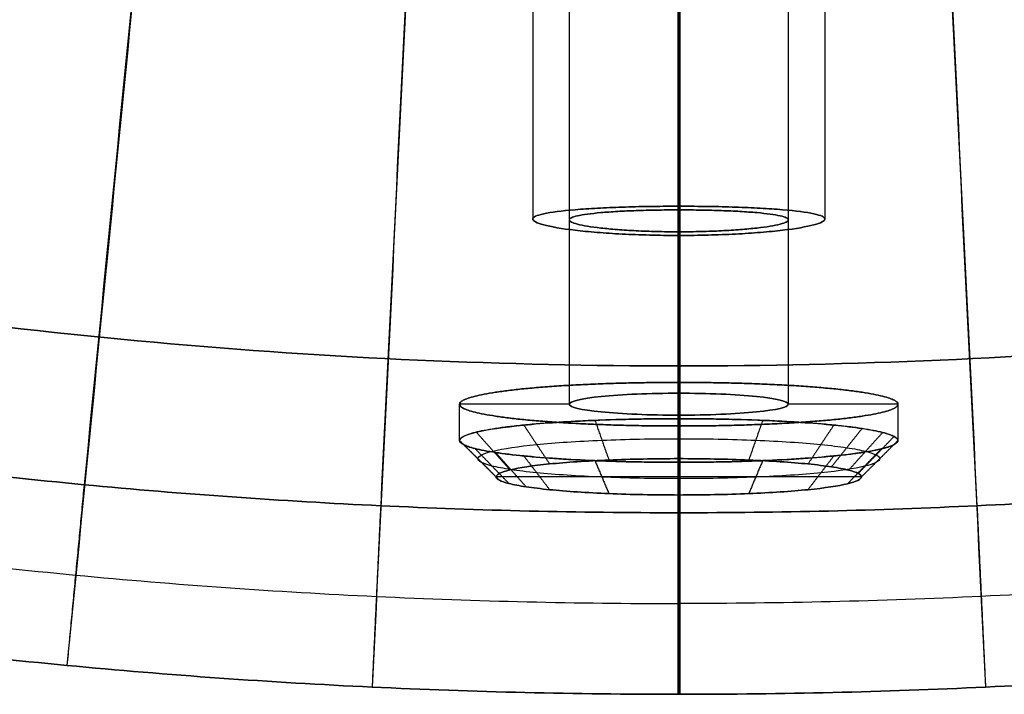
# Model space of a CAD drawing. Header units: millimetres. Extents: x -171 to 493, y -1571 to 169.
# Tile 6 of 256: x -18 to 9, y -169 to -151. Entities that reach past the tile are written whole.
import ezdxf

# ---------------------------------------------------------------- set-up
doc = ezdxf.new("R2010")
doc.units = ezdxf.units.MM
for name, color, linetype, true_color in [('Bent Two__PARTS', 7, 'Continuous', 0x000000), ('Bent Two__PARTS__Fixings', 7, 'Continuous', 0x000000), ('Bent Two__PARTS__Glass', 7, 'Continuous', 0x000000), ('Bent Two__PARTS__Screws', 7, 'Continuous', 0x666666)]:
    doc.layers.add(name, color=color, linetype=linetype, true_color=true_color)

msp = doc.modelspace()

# ---------------------------------------------------------------- linework, layer by layer
at = {"layer": 'Bent Two__PARTS'}
for points, knots in [([(160, 0, 18), (160, 160, 18), (0, 160, 18), (-160, 160, 18), (-160, 0, 18), (-160, -160, 18), (0, -160, 18), (160, -160, 18), (160, 0, 18)], [0, 0, 0, 251.327412, 251.327412, 502.654825, 502.654825, 753.982237, 753.982237, 1005.309649, 1005.309649, 1005.309649]), ([(160, 0, 16), (160, -160, 16), (0, -160, 16), (-160, -160, 16), (-160, 0, 16), (-160, 160, 16), (0, 160, 16), (160, 160, 16), (160, 0, 16)], [-1005.309649, -1005.309649, -1005.309649, -753.982237, -753.982237, -502.654825, -502.654825, -251.327412, -251.327412, 0, 0, 0]), ([(160, 0, 16), (160, 160, 16), (0, 160, 16), (-160, 160, 16), (-160, 0, 16), (-160, -160, 16), (0, -160, 16), (160, -160, 16), (160, 0, 16)], [0, 0, 0, 251.327412, 251.327412, 502.654825, 502.654825, 753.982237, 753.982237, 1005.309649, 1005.309649, 1005.309649]), ([(160, 0, 18), (160, -160, 18), (0, -160, 18), (-160, -160, 18), (-160, 0, 18), (-160, 160, 18), (0, 160, 18), (160, 160, 18), (160, 0, 18)], [-1005.309649, -1005.309649, -1005.309649, -753.982237, -753.982237, -502.654825, -502.654825, -251.327412, -251.327412, 0, 0, 0]), ([(160, 0, 17), (160, 160, 17), (0, 160, 17), (-160, 160, 17), (-160, 0, 17), (-160, -160, 17), (0, -160, 17), (160, -160, 17), (160, 0, 17)], [0, 0, 0, 251.327412, 251.327412, 502.654825, 502.654825, 753.982237, 753.982237, 1005.309649, 1005.309649, 1005.309649])]:
    msp.add_rational_spline(points, [1, 0.707106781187, 1, 0.707106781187, 1, 0.707106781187, 1, 0.707106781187, 1], degree=2, knots=knots, dxfattribs=at)
for points in [[(0, -160, 18), (0, -84.5, 18), (0, -9, 18)], [(0, -160, 16), (0, -84.5, 16), (0, -9, 16)], [(0, -160, 16), (0, -160, 17), (0, -160, 18)]]:
    msp.add_open_spline(points, degree=2, dxfattribs=at)
at = {"layer": 'Bent Two__PARTS__Fixings'}
for points, degree in [([(-4, -8.062, 770), (-4, -82.019, 770), (-4, -155.977, 770)], 2), ([(4, -8.062, 770), (4, -82.019, 770), (4, -155.977, 770)], 2), ([(-3, -8.485, 770), (-3, -82.242, 770), (-3, -155.998, 770)], 2), ([(3, -8.485, 770), (3, -82.242, 770), (3, -155.998, 770)], 2), ([(0, -155.725, 773), (0, -82.362, 773), (0, -9, 773)], 2), ([(0, -9, 767), (0, -82.662, 767), (0, -156.325, 767)], 2), ([(0, -9, 774), (0, -82.312, 774), (0, -155.625, 774)], 2), ([(0, -9, 766), (0, -82.712, 766), (0, -156.425, 766)], 2), ([(-0.026, -155.625, 774), (-0.026, -155.658, 773.667), (-0.026, -155.691, 773.333), (-0.026, -155.725, 773)], 3), ([(0, -155.725, 773), (0, -155.691, 773.333), (0, -155.658, 773.667), (0, -155.625, 774)], 3), ([(0, -155.625, 774), (0, -155.658, 773.667), (0, -155.691, 773.333), (0, -155.725, 773)], 3), ([(0.026, -155.625, 774), (0.026, -155.658, 773.667), (0.026, -155.691, 773.333), (0.026, -155.725, 773)], 3), ([(-0.026, -156.325, 767), (-0.026, -156.358, 766.667), (-0.026, -156.391, 766.333), (-0.026, -156.425, 766)], 3), ([(0, -156.425, 766), (0, -156.391, 766.333), (0, -156.358, 766.667), (0, -156.325, 767)], 3), ([(0, -156.325, 767), (0, -156.358, 766.667), (0, -156.391, 766.333), (0, -156.425, 766)], 3), ([(0.026, -156.325, 767), (0.026, -156.358, 766.667), (0.026, -156.391, 766.333), (0.026, -156.425, 766)], 3)]:
    msp.add_open_spline(points, degree=degree, dxfattribs=at)
for points, knots in [([(0, -156.425, 766), (-0.009, -156.425, 766), (-0.017, -156.425, 766), (-0.026, -156.425, 766), (-0.288, -156.425, 766.002), (-0.549, -156.421, 766.029), (-1.061, -156.408, 766.135), (-1.312, -156.399, 766.212), (-1.794, -156.374, 766.415), (-2.024, -156.359, 766.54), (-2.457, -156.324, 766.833), (-2.659, -156.304, 767), (-3.21, -156.239, 767.557), (-3.501, -156.188, 767.996), (-3.798, -156.109, 768.72), (-3.874, -156.083, 768.969), (-3.949, -156.043, 769.352), (-3.968, -156.029, 769.481), (-3.987, -156.009, 769.675), (-3.992, -156.003, 769.74), (-3.998, -155.99, 769.87), (-4, -155.983, 769.935), (-4, -155.97, 770.065), (-3.998, -155.964, 770.13), (-3.992, -155.951, 770.26), (-3.987, -155.944, 770.325), (-3.968, -155.926, 770.519), (-3.949, -155.913, 770.647), (-3.874, -155.877, 771.03), (-3.799, -155.853, 771.28), (-3.501, -155.788, 772.004), (-3.209, -155.75, 772.444), (-2.654, -155.703, 773.005), (-2.448, -155.69, 773.175), (-2.014, -155.666, 773.465), (-1.788, -155.657, 773.587), (-1.315, -155.641, 773.786), (-1.07, -155.635, 773.863), (-0.558, -155.627, 773.97), (-0.292, -155.625, 773.998), (-0.026, -155.625, 774), (-0.017, -155.625, 774), (-0.009, -155.625, 774), (0, -155.625, 774)], [-12.631046, -12.631046, -12.631046, -12.631046, -12.605202, -12.605202, -12.605202, -11.818668, -11.818668, -11.032145, -11.032145, -10.245693, -10.245693, -9.459262, -9.459262, -7.883742, -7.883742, -7.097791, -7.097791, -6.705036, -6.705036, -6.508687, -6.508687, -6.312338, -6.312338, -6.116171, -6.116171, -5.920004, -5.920004, -5.527612, -5.527612, -4.742365, -4.742365, -3.168017, -3.168017, -2.367195, -2.367195, -1.596946, -1.596946, -0.826712, -0.826712, -0.025842, -0.025842, -0.025842, 0, 0, 0, 0]), ([(0, -155.625, 774), (-0.009, -155.625, 774), (-0.017, -155.625, 774), (-0.026, -155.625, 774), (-0.292, -155.625, 773.998), (-0.558, -155.627, 773.97), (-1.07, -155.635, 773.863), (-1.315, -155.641, 773.786), (-1.788, -155.657, 773.587), (-2.014, -155.666, 773.465), (-2.448, -155.69, 773.175), (-2.654, -155.703, 773.005), (-3.209, -155.75, 772.444), (-3.501, -155.788, 772.004), (-3.799, -155.853, 771.28), (-3.874, -155.877, 771.03), (-3.949, -155.913, 770.647), (-3.968, -155.926, 770.519), (-3.987, -155.944, 770.325), (-3.992, -155.951, 770.26), (-3.998, -155.964, 770.13), (-4, -155.97, 770.065), (-4, -155.983, 769.935), (-3.998, -155.99, 769.87), (-3.992, -156.003, 769.74), (-3.987, -156.009, 769.675), (-3.968, -156.029, 769.481), (-3.949, -156.043, 769.352), (-3.874, -156.083, 768.969), (-3.798, -156.109, 768.72), (-3.501, -156.188, 767.996), (-3.21, -156.239, 767.557), (-2.659, -156.304, 767), (-2.457, -156.324, 766.833), (-2.024, -156.359, 766.54), (-1.794, -156.374, 766.415), (-1.312, -156.399, 766.212), (-1.061, -156.408, 766.135), (-0.549, -156.421, 766.029), (-0.288, -156.425, 766.002), (-0.026, -156.425, 766), (-0.017, -156.425, 766), (-0.009, -156.425, 766), (0, -156.425, 766)], [0, 0, 0, 0, 0.025842, 0.025842, 0.025842, 0.826712, 0.826712, 1.596946, 1.596946, 2.367195, 2.367195, 3.168017, 3.168017, 4.742365, 4.742365, 5.527612, 5.527612, 5.920004, 5.920004, 6.116171, 6.116171, 6.312338, 6.312338, 6.508687, 6.508687, 6.705036, 6.705036, 7.097791, 7.097791, 7.883742, 7.883742, 9.459262, 9.459262, 10.245693, 10.245693, 11.032145, 11.032145, 11.818668, 11.818668, 12.605202, 12.605202, 12.605202, 12.631046, 12.631046, 12.631046, 12.631046]), ([(0, -155.625, 774), (0.009, -155.625, 774), (0.017, -155.625, 774), (0.026, -155.625, 774), (0.292, -155.625, 773.998), (0.558, -155.627, 773.97), (1.07, -155.635, 773.863), (1.315, -155.641, 773.786), (1.788, -155.657, 773.587), (2.014, -155.666, 773.465), (2.448, -155.69, 773.175), (2.654, -155.703, 773.005), (3.209, -155.75, 772.444), (3.501, -155.788, 772.004), (3.799, -155.853, 771.28), (3.874, -155.877, 771.03), (3.949, -155.913, 770.647), (3.968, -155.926, 770.519), (3.987, -155.944, 770.325), (3.992, -155.951, 770.26), (3.998, -155.964, 770.13), (4, -155.97, 770.065), (4, -155.983, 769.935), (3.998, -155.99, 769.87), (3.992, -156.003, 769.74), (3.987, -156.009, 769.675), (3.968, -156.029, 769.481), (3.949, -156.043, 769.352), (3.874, -156.083, 768.969), (3.798, -156.109, 768.72), (3.501, -156.188, 767.996), (3.21, -156.239, 767.557), (2.659, -156.304, 767), (2.457, -156.324, 766.833), (2.024, -156.359, 766.54), (1.794, -156.374, 766.415), (1.312, -156.399, 766.212), (1.061, -156.408, 766.135), (0.549, -156.421, 766.029), (0.288, -156.425, 766.002), (0.026, -156.425, 766), (0.017, -156.425, 766), (0.009, -156.425, 766), (0, -156.425, 766)], [0, 0, 0, 0, 0.025842, 0.025842, 0.025842, 0.826712, 0.826712, 1.596946, 1.596946, 2.367195, 2.367195, 3.168017, 3.168017, 4.742364, 4.742364, 5.527612, 5.527612, 5.920004, 5.920004, 6.116171, 6.116171, 6.312338, 6.312338, 6.508687, 6.508687, 6.705037, 6.705037, 7.097791, 7.097791, 7.883742, 7.883742, 9.459262, 9.459262, 10.245693, 10.245693, 11.032145, 11.032145, 11.818668, 11.818668, 12.605202, 12.605202, 12.605202, 12.631046, 12.631046, 12.631046, 12.631046]), ([(0, -156.425, 766), (0.009, -156.425, 766), (0.017, -156.425, 766), (0.026, -156.425, 766), (0.288, -156.425, 766.002), (0.549, -156.421, 766.029), (1.061, -156.408, 766.135), (1.312, -156.399, 766.212), (1.794, -156.374, 766.415), (2.024, -156.359, 766.54), (2.457, -156.324, 766.833), (2.659, -156.304, 767), (3.21, -156.239, 767.557), (3.501, -156.188, 767.996), (3.798, -156.109, 768.72), (3.874, -156.083, 768.969), (3.949, -156.043, 769.352), (3.968, -156.029, 769.481), (3.987, -156.009, 769.675), (3.992, -156.003, 769.74), (3.998, -155.99, 769.87), (4, -155.983, 769.935), (4, -155.97, 770.065), (3.998, -155.964, 770.13), (3.992, -155.951, 770.26), (3.987, -155.944, 770.325), (3.968, -155.926, 770.519), (3.949, -155.913, 770.647), (3.874, -155.877, 771.03), (3.799, -155.853, 771.28), (3.501, -155.788, 772.004), (3.209, -155.75, 772.444), (2.654, -155.703, 773.005), (2.448, -155.69, 773.175), (2.014, -155.666, 773.465), (1.788, -155.657, 773.587), (1.315, -155.641, 773.786), (1.07, -155.635, 773.863), (0.558, -155.627, 773.97), (0.292, -155.625, 773.998), (0.026, -155.625, 774), (0.017, -155.625, 774), (0.009, -155.625, 774), (0, -155.625, 774)], [-12.631046, -12.631046, -12.631046, -12.631046, -12.605202, -12.605202, -12.605202, -11.818668, -11.818668, -11.032145, -11.032145, -10.245693, -10.245693, -9.459262, -9.459262, -7.883742, -7.883742, -7.097791, -7.097791, -6.705037, -6.705037, -6.508687, -6.508687, -6.312338, -6.312338, -6.116171, -6.116171, -5.920004, -5.920004, -5.527612, -5.527612, -4.742364, -4.742364, -3.168017, -3.168017, -2.367195, -2.367195, -1.596946, -1.596946, -0.826712, -0.826712, -0.025842, -0.025842, -0.025842, 0, 0, 0, 0]), ([(0, -155.725, 773), (-0.009, -155.725, 773), (-0.017, -155.725, 773), (-0.026, -155.725, 773), (-0.226, -155.725, 772.998), (-0.425, -155.727, 772.977), (-0.808, -155.733, 772.896), (-0.991, -155.738, 772.838), (-1.345, -155.751, 772.688), (-1.514, -155.758, 772.597), (-1.839, -155.777, 772.379), (-1.993, -155.788, 772.251), (-2.409, -155.825, 771.831), (-2.627, -155.854, 771.501), (-2.849, -155.905, 770.959), (-2.906, -155.922, 770.772), (-2.962, -155.95, 770.485), (-2.976, -155.959, 770.388), (-2.991, -155.974, 770.243), (-2.994, -155.978, 770.195), (-2.999, -155.988, 770.097), (-3, -155.993, 770.049), (-3, -156.003, 769.951), (-2.999, -156.008, 769.903), (-2.994, -156.017, 769.805), (-2.991, -156.022, 769.757), (-2.976, -156.037, 769.611), (-2.962, -156.047, 769.515), (-2.906, -156.077, 769.228), (-2.849, -156.096, 769.041), (-2.627, -156.154, 768.499), (-2.409, -156.191, 768.17), (-1.996, -156.238, 767.752), (-1.846, -156.252, 767.627), (-1.522, -156.277, 767.407), (-1.349, -156.288, 767.313), (-0.989, -156.306, 767.161), (-0.801, -156.313, 767.102), (-0.417, -156.322, 767.023), (-0.222, -156.325, 767.002), (-0.026, -156.325, 767), (-0.017, -156.325, 767), (-0.009, -156.325, 767), (0, -156.325, 767)], [0, 0, 0, 0, 0.025843, 0.025843, 0.025843, 0.625727, 0.625727, 1.202707, 1.202707, 1.7797, 1.7797, 2.379537, 2.379537, 3.558756, 3.558756, 4.146936, 4.146936, 4.440854, 4.440854, 4.587619, 4.587619, 4.73473, 4.73473, 4.881769, 4.881769, 5.028809, 5.028809, 5.32293, 5.32293, 5.911505, 5.911505, 7.091383, 7.091383, 7.680298, 7.680298, 8.269227, 8.269227, 8.858203, 8.858203, 9.447186, 9.447186, 9.447186, 9.47303, 9.47303, 9.47303, 9.47303]), ([(0, -156.325, 767), (-0.009, -156.325, 767), (-0.017, -156.325, 767), (-0.026, -156.325, 767), (-0.222, -156.325, 767.002), (-0.417, -156.322, 767.023), (-0.801, -156.313, 767.102), (-0.989, -156.306, 767.161), (-1.349, -156.288, 767.313), (-1.522, -156.277, 767.407), (-1.846, -156.252, 767.627), (-1.996, -156.238, 767.752), (-2.409, -156.191, 768.17), (-2.627, -156.154, 768.499), (-2.849, -156.096, 769.041), (-2.906, -156.077, 769.228), (-2.962, -156.047, 769.515), (-2.976, -156.037, 769.611), (-2.991, -156.022, 769.757), (-2.994, -156.017, 769.805), (-2.999, -156.008, 769.903), (-3, -156.003, 769.951), (-3, -155.993, 770.049), (-2.999, -155.988, 770.097), (-2.994, -155.978, 770.195), (-2.991, -155.974, 770.243), (-2.976, -155.959, 770.388), (-2.962, -155.95, 770.485), (-2.906, -155.922, 770.772), (-2.849, -155.905, 770.959), (-2.627, -155.854, 771.501), (-2.409, -155.825, 771.831), (-1.993, -155.788, 772.251), (-1.839, -155.777, 772.379), (-1.514, -155.758, 772.597), (-1.345, -155.751, 772.688), (-0.991, -155.738, 772.838), (-0.808, -155.733, 772.896), (-0.425, -155.727, 772.977), (-0.226, -155.725, 772.998), (-0.026, -155.725, 773), (-0.017, -155.725, 773), (-0.009, -155.725, 773), (0, -155.725, 773)], [-9.47303, -9.47303, -9.47303, -9.47303, -9.447186, -9.447186, -9.447186, -8.858203, -8.858203, -8.269227, -8.269227, -7.680298, -7.680298, -7.091383, -7.091383, -5.911505, -5.911505, -5.32293, -5.32293, -5.028809, -5.028809, -4.881769, -4.881769, -4.73473, -4.73473, -4.587619, -4.587619, -4.440854, -4.440854, -4.146936, -4.146936, -3.558756, -3.558756, -2.379537, -2.379537, -1.7797, -1.7797, -1.202707, -1.202707, -0.625727, -0.625727, -0.025843, -0.025843, -0.025843, 0, 0, 0, 0]), ([(0, -156.325, 767), (0.009, -156.325, 767), (0.017, -156.325, 767), (0.026, -156.325, 767), (0.222, -156.325, 767.002), (0.417, -156.322, 767.023), (0.801, -156.313, 767.102), (0.989, -156.306, 767.161), (1.349, -156.288, 767.313), (1.522, -156.277, 767.407), (1.846, -156.252, 767.627), (1.996, -156.238, 767.752), (2.409, -156.191, 768.17), (2.627, -156.154, 768.499), (2.849, -156.096, 769.041), (2.906, -156.077, 769.228), (2.962, -156.047, 769.515), (2.976, -156.037, 769.611), (2.991, -156.022, 769.757), (2.994, -156.017, 769.805), (2.999, -156.008, 769.903), (3, -156.003, 769.951), (3, -155.993, 770.049), (2.999, -155.988, 770.097), (2.994, -155.978, 770.195), (2.991, -155.974, 770.243), (2.976, -155.959, 770.388), (2.962, -155.95, 770.485), (2.906, -155.922, 770.772), (2.849, -155.905, 770.959), (2.627, -155.854, 771.501), (2.409, -155.825, 771.831), (1.993, -155.788, 772.251), (1.839, -155.777, 772.379), (1.514, -155.758, 772.597), (1.345, -155.751, 772.688), (0.991, -155.738, 772.838), (0.808, -155.733, 772.896), (0.425, -155.727, 772.977), (0.226, -155.725, 772.998), (0.026, -155.725, 773), (0.017, -155.725, 773), (0.009, -155.725, 773), (0, -155.725, 773)], [-9.47303, -9.47303, -9.47303, -9.47303, -9.447186, -9.447186, -9.447186, -8.858203, -8.858203, -8.269227, -8.269227, -7.680298, -7.680298, -7.091383, -7.091383, -5.911505, -5.911505, -5.32293, -5.32293, -5.028809, -5.028809, -4.881769, -4.881769, -4.73473, -4.73473, -4.587619, -4.587619, -4.440854, -4.440854, -4.146936, -4.146936, -3.558756, -3.558756, -2.379537, -2.379537, -1.7797, -1.7797, -1.202707, -1.202707, -0.625727, -0.625727, -0.025843, -0.025843, -0.025843, 0, 0, 0, 0]), ([(0, -155.725, 773), (0.009, -155.725, 773), (0.017, -155.725, 773), (0.026, -155.725, 773), (0.226, -155.725, 772.998), (0.425, -155.727, 772.977), (0.808, -155.733, 772.896), (0.991, -155.738, 772.838), (1.345, -155.751, 772.688), (1.514, -155.758, 772.597), (1.839, -155.777, 772.379), (1.993, -155.788, 772.251), (2.409, -155.825, 771.831), (2.627, -155.854, 771.501), (2.849, -155.905, 770.959), (2.906, -155.922, 770.772), (2.962, -155.95, 770.485), (2.976, -155.959, 770.388), (2.991, -155.974, 770.243), (2.994, -155.978, 770.195), (2.999, -155.988, 770.097), (3, -155.993, 770.049), (3, -156.003, 769.951), (2.999, -156.008, 769.903), (2.994, -156.017, 769.805), (2.991, -156.022, 769.757), (2.976, -156.037, 769.611), (2.962, -156.047, 769.515), (2.906, -156.077, 769.228), (2.849, -156.096, 769.041), (2.627, -156.154, 768.499), (2.409, -156.191, 768.17), (1.996, -156.238, 767.752), (1.846, -156.252, 767.627), (1.522, -156.277, 767.407), (1.349, -156.288, 767.313), (0.989, -156.306, 767.161), (0.801, -156.313, 767.102), (0.417, -156.322, 767.023), (0.222, -156.325, 767.002), (0.026, -156.325, 767), (0.017, -156.325, 767), (0.009, -156.325, 767), (0, -156.325, 767)], [0, 0, 0, 0, 0.025843, 0.025843, 0.025843, 0.625727, 0.625727, 1.202707, 1.202707, 1.7797, 1.7797, 2.379537, 2.379537, 3.558756, 3.558756, 4.146936, 4.146936, 4.440854, 4.440854, 4.587619, 4.587619, 4.73473, 4.73473, 4.881769, 4.881769, 5.028809, 5.028809, 5.32293, 5.32293, 5.911505, 5.911505, 7.091383, 7.091383, 7.680298, 7.680298, 8.269227, 8.269227, 8.858203, 8.858203, 9.447186, 9.447186, 9.447186, 9.47303, 9.47303, 9.47303, 9.47303])]:
    msp.add_open_spline(points, degree=3, knots=knots, dxfattribs=at)
at = {"layer": 'Bent Two__PARTS__Glass'}
for points, knots in [([(-14.11, -93.055, 1389.96), (-14.966, -98.824, 1331.64), (-15.822, -104.593, 1273.32), (-17.534, -116.132, 1156.667), (-18.39, -121.902, 1098.333), (-20.958, -139.213, 923.333), (-22.67, -150.754, 806.667), (-24.382, -162.295, 690)], [-3344.647043, -3344.647043, -3344.647043, -3344.647043, -3168.809278, -3168.809278, -2992.931489, -2992.931489, -2641.175912, -2641.175912, -2641.175912, -2641.175912]), ([(-9.432, -93.593, 1389.989), (-10.004, -99.398, 1331.659), (-10.575, -105.203, 1273.33), (-11.719, -116.813, 1156.667), (-12.291, -122.618, 1098.333), (-14.006, -140.034, 923.333), (-15.15, -151.645, 806.667), (-16.293, -163.255, 690)], [-3344.675563, -3344.675563, -3344.675563, -3344.675563, -3168.809278, -3168.809278, -2992.931489, -2992.931489, -2641.175912, -2641.175912, -2641.175912, -2641.175912]), ([(-4.734, -93.917, 1389.999), (-5.02, -99.743, 1331.666), (-5.306, -105.569, 1273.333), (-5.879, -117.222, 1156.667), (-6.165, -123.048, 1098.333), (-7.023, -140.527, 923.333), (-7.596, -152.18, 806.667), (-8.168, -163.832, 690)], [-3344.685761, -3344.685761, -3344.685761, -3344.685761, -3168.809278, -3168.809278, -2992.931489, -2992.931489, -2641.175912, -2641.175912, -2641.175912, -2641.175912]), ([(-0.026, -94.025, 1390), (-0.026, -99.858, 1331.667), (-0.026, -105.691, 1273.333), (-0.026, -117.358, 1156.667), (-0.026, -123.191, 1098.333), (-0.026, -140.691, 923.333), (-0.026, -152.358, 806.667), (-0.026, -164.025, 690)], [-3344.687067, -3344.687067, -3344.687067, -3344.687067, -3168.809278, -3168.809278, -2992.931489, -2992.931489, -2641.175912, -2641.175912, -2641.175912, -2641.175912]), ([(0, -164.025, 690), (0, -152.358, 806.667), (0, -140.691, 923.333), (0, -123.191, 1098.333), (0, -117.358, 1156.667), (0, -105.691, 1273.333), (0, -99.858, 1331.667), (0, -94.025, 1390)], [0, 0, 0, 0, 351.745642, 351.745642, 527.618463, 527.618463, 703.491284, 703.491284, 703.491284, 703.491284]), ([(0, -94.025, 1390), (0, -99.858, 1331.667), (0, -105.691, 1273.333), (0, -117.358, 1156.667), (0, -123.191, 1098.333), (0, -140.691, 923.333), (0, -152.358, 806.667), (0, -164.025, 690)], [-703.491284, -703.491284, -703.491284, -703.491284, -527.618463, -527.618463, -351.745642, -351.745642, 0, 0, 0, 0]), ([(0.026, -94.025, 1390), (0.026, -99.858, 1331.667), (0.026, -105.691, 1273.333), (0.026, -117.358, 1156.667), (0.026, -123.191, 1098.333), (0.026, -140.691, 923.333), (0.026, -152.358, 806.667), (0.026, -164.025, 690)], [-3344.687067, -3344.687067, -3344.687067, -3344.687067, -3168.809278, -3168.809278, -2992.931489, -2992.931489, -2641.175912, -2641.175912, -2641.175912, -2641.175912]), ([(4.734, -93.917, 1389.999), (5.02, -99.743, 1331.666), (5.306, -105.569, 1273.333), (5.879, -117.222, 1156.667), (6.165, -123.048, 1098.333), (7.023, -140.527, 923.333), (7.596, -152.18, 806.667), (8.168, -163.832, 690)], [-3344.685761, -3344.685761, -3344.685761, -3344.685761, -3168.809278, -3168.809278, -2992.931489, -2992.931489, -2641.175912, -2641.175912, -2641.175912, -2641.175912]), ([(-14.795, -97.983, 1390.458), (-15.654, -103.751, 1332.138), (-17.37, -115.29, 1215.484), (-20.8, -138.369, 982.164), (-23.371, -155.68, 807.164), (-25.085, -167.22, 690.498)], [-3344.647043, -3344.647043, -3344.647043, -3344.647043, -3168.809278, -2992.931489, -2641.175912, -2641.175912, -2641.175912, -2641.175912]), ([(-9.889, -98.547, 1390.486), (-10.463, -104.352, 1332.157), (-11.609, -115.962, 1215.494), (-13.901, -139.182, 982.164), (-15.618, -156.598, 807.164), (-16.763, -168.208, 690.498)], [-3344.675563, -3344.675563, -3344.675563, -3344.675563, -3168.809278, -2992.931489, -2641.175912, -2641.175912, -2641.175912, -2641.175912]), ([(-4.963, -98.886, 1390.496), (-5.25, -104.713, 1332.163), (-5.824, -116.365, 1215.497), (-6.971, -139.67, 982.164), (-7.83, -157.149, 807.164), (-8.403, -168.802, 690.498)], [-3344.685761, -3344.685761, -3344.685761, -3344.685761, -3168.809278, -2992.931489, -2641.175912, -2641.175912, -2641.175912, -2641.175912]), ([(4.963, -98.886, 1390.496), (5.25, -104.713, 1332.163), (5.824, -116.365, 1215.497), (6.971, -139.67, 982.164), (7.83, -157.149, 807.164), (8.403, -168.802, 690.498)], [-3344.685761, -3344.685761, -3344.685761, -3344.685761, -3168.809278, -2992.931489, -2641.175912, -2641.175912, -2641.175912, -2641.175912]), ([(-0.026, -99, 1390.498), (-0.026, -104.833, 1332.164), (-0.026, -116.5, 1215.498), (-0.026, -139.833, 982.164), (-0.026, -157.333, 807.164), (-0.026, -169, 690.498)], [-3344.687067, -3344.687067, -3344.687067, -3344.687067, -3168.809278, -2992.931489, -2641.175912, -2641.175912, -2641.175912, -2641.175912]), ([(0, -99, 1390.498), (0, -104.833, 1332.164), (0, -110.667, 1273.831), (0, -122.333, 1157.164), (0, -128.167, 1098.831), (0, -145.667, 923.831), (0, -157.333, 807.164), (0, -169, 690.498)], [-703.491284, -703.491284, -703.491284, -703.491284, -527.618463, -527.618463, -351.745642, -351.745642, 0, 0, 0, 0]), ([(0, -169, 690.498), (0, -157.333, 807.164), (0, -145.667, 923.831), (0, -128.167, 1098.831), (0, -122.333, 1157.164), (0, -110.667, 1273.831), (0, -104.833, 1332.164), (0, -99, 1390.498)], [0, 0, 0, 0, 351.745642, 351.745642, 527.618463, 527.618463, 703.491284, 703.491284, 703.491284, 703.491284]), ([(0.026, -99, 1390.498), (0.026, -104.833, 1332.164), (0.026, -116.5, 1215.498), (0.026, -139.833, 982.164), (0.026, -157.333, 807.164), (0.026, -169, 690.498)], [-3344.687067, -3344.687067, -3344.687067, -3344.687067, -3168.809278, -2992.931489, -2641.175912, -2641.175912, -2641.175912, -2641.175912]), ([(-103.856, -129.231, 690), (-100.216, -131.979, 690), (-96.466, -134.583, 690), (-88.04, -139.952, 690), (-83.321, -142.654, 690), (-73.651, -147.599, 690), (-68.699, -149.843, 690), (-61.129, -152.851, 690), (-58.581, -153.793, 690), (-53.445, -155.558, 690), (-50.857, -156.379, 690), (-45.643, -157.899, 690), (-43.018, -158.598, 690), (-37.738, -159.869, 690), (-35.083, -160.443, 690), (-29.749, -161.464, 690), (-27.07, -161.911, 690), (-21.694, -162.679, 690), (-18.997, -162.999, 690), (-13.59, -163.511, 690), (-10.881, -163.704, 690), (-5.456, -163.96, 690), (-2.741, -164.025, 690), (-0.017, -164.025, 690), (-0.009, -164.025, 690), (0, -164.025, 690)], [-293.625731, -293.625731, -293.625731, -293.625731, -282.828322, -282.828322, -269.972489, -269.972489, -257.116656, -257.116656, -250.68874, -250.68874, -244.260823, -244.260823, -237.832907, -237.832907, -231.404991, -231.404991, -224.977074, -224.977074, -218.549158, -218.549158, -212.121241, -212.121241, -205.693325, -205.693325, -205.672917, -205.672917, -205.672917, -205.672917]), ([(0, -164.025, 690), (-0.009, -164.025, 690), (-0.017, -164.025, 690), (-2.741, -164.025, 690), (-5.456, -163.96, 690), (-10.881, -163.704, 690), (-13.59, -163.511, 690), (-18.997, -162.999, 690), (-21.694, -162.679, 690), (-27.07, -161.911, 690), (-29.749, -161.464, 690), (-35.083, -160.443, 690), (-37.738, -159.869, 690), (-43.018, -158.598, 690), (-45.643, -157.899, 690), (-50.857, -156.379, 690), (-53.445, -155.558, 690), (-58.581, -153.793, 690), (-61.129, -152.851, 690), (-68.699, -149.843, 690), (-73.651, -147.599, 690), (-83.321, -142.654, 690), (-88.04, -139.952, 690), (-96.466, -134.583, 690), (-100.216, -131.979, 690), (-103.856, -129.231, 690)], [205.672917, 205.672917, 205.672917, 205.672917, 205.693325, 205.693325, 212.121241, 212.121241, 218.549158, 218.549158, 224.977074, 224.977074, 231.404991, 231.404991, 237.832907, 237.832907, 244.260823, 244.260823, 250.68874, 250.68874, 257.116656, 257.116656, 269.972489, 269.972489, 282.828322, 282.828322, 293.625731, 293.625731, 293.625731, 293.625731]), ([(0, -164.025, 690), (0.009, -164.025, 690), (0.017, -164.025, 690), (2.741, -164.025, 690), (5.456, -163.96, 690), (10.881, -163.704, 690), (13.59, -163.511, 690), (18.997, -162.999, 690), (21.694, -162.679, 690), (27.07, -161.911, 690), (29.749, -161.464, 690), (35.083, -160.443, 690), (37.738, -159.869, 690), (43.018, -158.598, 690), (45.643, -157.899, 690), (50.857, -156.379, 690), (53.445, -155.558, 690), (58.581, -153.793, 690), (61.129, -152.851, 690), (68.699, -149.843, 690), (73.651, -147.599, 690), (83.321, -142.654, 690), (88.04, -139.952, 690), (96.466, -134.583, 690), (100.216, -131.979, 690), (103.856, -129.231, 690)], [205.672917, 205.672917, 205.672917, 205.672917, 205.693325, 205.693325, 212.121241, 212.121241, 218.549158, 218.549158, 224.977074, 224.977074, 231.404991, 231.404991, 237.832907, 237.832907, 244.260823, 244.260823, 250.68874, 250.68874, 257.116656, 257.116656, 269.972489, 269.972489, 282.828322, 282.828322, 293.625731, 293.625731, 293.625731, 293.625731]), ([(103.856, -129.231, 690), (100.216, -131.979, 690), (96.466, -134.583, 690), (88.04, -139.952, 690), (83.321, -142.654, 690), (73.651, -147.599, 690), (68.699, -149.843, 690), (61.129, -152.851, 690), (58.581, -153.793, 690), (53.445, -155.558, 690), (50.857, -156.379, 690), (45.643, -157.899, 690), (43.018, -158.598, 690), (37.738, -159.869, 690), (35.083, -160.443, 690), (29.749, -161.464, 690), (27.07, -161.911, 690), (21.694, -162.679, 690), (18.997, -162.999, 690), (13.59, -163.511, 690), (10.881, -163.704, 690), (5.456, -163.96, 690), (2.741, -164.025, 690), (0.017, -164.025, 690), (0.009, -164.025, 690), (0, -164.025, 690)], [-293.625731, -293.625731, -293.625731, -293.625731, -282.828322, -282.828322, -269.972489, -269.972489, -257.116656, -257.116656, -250.68874, -250.68874, -244.260823, -244.260823, -237.832907, -237.832907, -231.404991, -231.404991, -224.977074, -224.977074, -218.549158, -218.549158, -212.121241, -212.121241, -205.693325, -205.693325, -205.672917, -205.672917, -205.672917, -205.672917]), ([(-105.355, -131.216, 690.249), (-102.233, -133.573, 690.249), (-98.447, -136.237, 690.249), (-94.56, -138.747, 690.249), (-91.261, -140.849, 690.249), (-86.534, -143.682, 690.249), (-81.679, -146.288, 690.249), (-78.196, -148.068, 690.249), (-73.257, -150.51, 690.249), (-68.205, -152.716, 690.249), (-62.011, -155.177, 690.249), (-59.427, -156.133, 690.249), (-54.217, -157.923, 690.249), (-51.59, -158.757, 690.249), (-46.301, -160.298, 690.249), (-43.638, -161.007, 690.249), (-38.282, -162.297, 690.249), (-35.589, -162.879, 690.249), (-30.178, -163.914, 690.249), (-27.46, -164.368, 690.249), (-22.006, -165.147, 690.249), (-19.27, -165.472, 690.249), (-13.786, -165.992, 690.249), (-11.037, -166.187, 690.249), (-5.534, -166.447, 690.249), (-2.78, -166.512, 690.249), (-0.017, -166.512, 690.249), (-0.009, -166.512, 690.249), (0, -166.512, 690.249)], [-293.625731, -293.625731, -293.625731, -293.625731, -284.498462, -282.828322, -282.828322, -275.371193, -269.972489, -269.972489, -266.243925, -257.116656, -257.116656, -250.68874, -250.68874, -244.260823, -244.260823, -237.832907, -237.832907, -231.404991, -231.404991, -224.977074, -224.977074, -218.549158, -218.549158, -212.121241, -212.121241, -205.693325, -205.693325, -205.67321, -205.67321, -205.67321, -205.67321]), ([(105.355, -131.216, 690.249), (102.233, -133.573, 690.249), (98.447, -136.237, 690.249), (94.56, -138.747, 690.249), (91.261, -140.849, 690.249), (86.534, -143.682, 690.249), (81.679, -146.288, 690.249), (78.196, -148.068, 690.249), (73.257, -150.51, 690.249), (68.205, -152.716, 690.249), (62.011, -155.177, 690.249), (59.427, -156.133, 690.249), (54.217, -157.923, 690.249), (51.59, -158.757, 690.249), (46.301, -160.298, 690.249), (43.638, -161.007, 690.249), (38.282, -162.297, 690.249), (35.589, -162.879, 690.249), (30.178, -163.914, 690.249), (27.46, -164.368, 690.249), (22.006, -165.147, 690.249), (19.27, -165.472, 690.249), (13.786, -165.992, 690.249), (11.037, -166.187, 690.249), (5.534, -166.447, 690.249), (2.78, -166.512, 690.249), (0.017, -166.512, 690.249), (0.009, -166.512, 690.249), (0, -166.512, 690.249)], [-293.625731, -293.625731, -293.625731, -293.625731, -284.498462, -282.828322, -282.828322, -275.371193, -269.972489, -269.972489, -266.243925, -257.116656, -257.116656, -250.68874, -250.68874, -244.260823, -244.260823, -237.832907, -237.832907, -231.404991, -231.404991, -224.977074, -224.977074, -218.549158, -218.549158, -212.121241, -212.121241, -205.693325, -205.693325, -205.67321, -205.67321, -205.67321, -205.67321]), ([(0, -169, 690.498), (-0.009, -169, 690.498), (-2.811, -169, 690.498), (-8.406, -168.868, 690.498), (-16.769, -168.274, 690.498), (-25.094, -167.285, 690.498), (-33.364, -165.905, 690.498), (-41.558, -164.134, 690.498), (-49.661, -161.979, 690.498), (-57.651, -159.443, 690.498), (-66.614, -156.126, 690.498), (-76.45, -151.83, 690.498), (-87.019, -146.343, 690.498), (-97.195, -140.16, 690.498), (-103.688, -135.592, 690.498), (-106.854, -133.202, 690.498)], [205.673495, 205.673495, 205.673495, 205.673495, 205.693325, 212.121241, 218.549158, 224.977074, 231.404991, 237.832907, 244.260823, 250.68874, 257.116656, 266.243925, 275.371193, 284.498462, 293.625731, 293.625731, 293.625731, 293.625731]), ([(-106.854, -133.202, 690.498), (-103.688, -135.592, 690.498), (-97.195, -140.16, 690.498), (-87.019, -146.343, 690.498), (-76.45, -151.83, 690.498), (-66.614, -156.126, 690.498), (-57.651, -159.443, 690.498), (-49.661, -161.979, 690.498), (-41.558, -164.134, 690.498), (-33.364, -165.905, 690.498), (-25.094, -167.285, 690.498), (-16.769, -168.274, 690.498), (-8.406, -168.868, 690.498), (-2.811, -169, 690.498), (-0.009, -169, 690.498), (0, -169, 690.498)], [-293.625731, -293.625731, -293.625731, -293.625731, -284.498462, -275.371193, -266.243925, -257.116656, -250.68874, -244.260823, -237.832907, -231.404991, -224.977074, -218.549158, -212.121241, -205.693325, -205.673495, -205.673495, -205.673495, -205.673495]), ([(106.854, -133.202, 690.498), (103.688, -135.592, 690.498), (97.195, -140.16, 690.498), (87.019, -146.343, 690.498), (76.45, -151.83, 690.498), (66.614, -156.126, 690.498), (57.651, -159.443, 690.498), (49.661, -161.979, 690.498), (41.558, -164.134, 690.498), (33.364, -165.905, 690.498), (25.094, -167.285, 690.498), (16.769, -168.274, 690.498), (8.406, -168.868, 690.498), (2.811, -169, 690.498), (0.009, -169, 690.498), (0, -169, 690.498)], [-293.625731, -293.625731, -293.625731, -293.625731, -284.498462, -275.371193, -266.243925, -257.116656, -250.68874, -244.260823, -237.832907, -231.404991, -224.977074, -218.549158, -212.121241, -205.693325, -205.673495, -205.673495, -205.673495, -205.673495]), ([(0, -169, 690.498), (0.009, -169, 690.498), (2.811, -169, 690.498), (8.406, -168.868, 690.498), (16.769, -168.274, 690.498), (25.094, -167.285, 690.498), (33.364, -165.905, 690.498), (41.558, -164.134, 690.498), (49.661, -161.979, 690.498), (57.651, -159.443, 690.498), (66.614, -156.126, 690.498), (76.45, -151.83, 690.498), (87.019, -146.343, 690.498), (97.195, -140.16, 690.498), (103.688, -135.592, 690.498), (106.854, -133.202, 690.498)], [205.673495, 205.673495, 205.673495, 205.673495, 205.693325, 212.121241, 218.549158, 224.977074, 231.404991, 237.832907, 244.260823, 250.68874, 257.116656, 266.243925, 275.371193, 284.498462, 293.625731, 293.625731, 293.625731, 293.625731])]:
    msp.add_open_spline(points, degree=3, knots=knots, dxfattribs=at)
for points, degree in [([(-16.293, -163.255, 690), (-16.528, -165.732, 690.249), (-16.763, -168.208, 690.498)], 2), ([(-8.168, -163.832, 690), (-8.286, -166.317, 690.249), (-8.403, -168.802, 690.498)], 2), ([(8.168, -163.832, 690), (8.286, -166.317, 690.249), (8.403, -168.802, 690.498)], 2), ([(-0.026, -164.025, 690), (-0.026, -166.512, 690.249), (-0.026, -169, 690.498)], 2), ([(0, -169, 690.498), (0, -167.342, 690.332), (0, -165.683, 690.166), (0, -164.025, 690)], 3), ([(0, -164.025, 690), (0, -165.683, 690.166), (0, -167.342, 690.332), (0, -169, 690.498)], 3), ([(0.026, -164.025, 690), (0.026, -166.512, 690.249), (0.026, -169, 690.498)], 2)]:
    msp.add_open_spline(points, degree=degree, dxfattribs=at)
at = {"layer": 'Bent Two__PARTS__Screws'}
for points in [[(-3, -139.591, 770), (-3, -150.32, 770), (-3, -161.05, 770)], [(0, -139.591, 773), (0, -150.17, 773), (0, -160.75, 773)], [(0, -139.591, 767), (0, -150.47, 767), (0, -161.35, 767)], [(3, -139.591, 770), (3, -150.32, 770), (3, -161.05, 770)], [(0, -160.452, 775.975), (0, -160.95, 776.025), (0, -161.447, 776.074)], [(0, -160.452, 775.975), (0, -160.601, 774.487), (0, -160.75, 773)], [(-6.005, -162.045, 770.1), (-6.005, -161.547, 770.05), (-6.005, -161.05, 770)], [(-3, -161.05, 770), (-4.502, -161.05, 770), (-6.005, -161.05, 770)], [(6.005, -161.05, 770), (4.502, -161.05, 770), (3, -161.05, 770)], [(6.005, -161.05, 770), (6.005, -161.547, 770.05), (6.005, -162.045, 770.1)], [(-2.298, -161.493, 775.62), (-2.107, -162.036, 775.21), (-1.915, -162.58, 774.8)], [(0, -161.35, 767), (0, -161.498, 765.513), (0, -161.647, 764.025)], [(0, -161.447, 776.074), (0, -161.994, 775.627), (0, -162.542, 775.179)], [(2.298, -161.493, 775.62), (2.107, -162.036, 775.21), (1.915, -162.58, 774.8)], [(-5.548, -161.816, 772.386), (-5.086, -162.333, 772.245), (-4.624, -162.849, 772.105)], [(-4.246, -161.622, 774.324), (-3.892, -162.155, 774.022), (-3.539, -162.688, 773.72)], [(0, -161.647, 764.025), (0, -162.145, 764.075), (0, -162.642, 764.125)], [(4.246, -161.622, 774.324), (3.892, -162.155, 774.022), (3.539, -162.688, 773.72)], [(5.019, -161.717, 773.38), (4.601, -162.242, 773.156), (4.183, -162.766, 772.933)], [(5.583, -161.825, 772.299), (5.118, -162.341, 772.165), (4.653, -162.856, 772.032)], [(-6.005, -162.045, 770.1), (-5.505, -162.542, 770.149), (-5.005, -163.04, 770.199)], [(5.898, -161.933, 771.219), (5.407, -162.44, 771.176), (4.916, -162.946, 771.132)], [(6.005, -162.045, 770.1), (5.505, -162.542, 770.149), (5.005, -163.04, 770.199)], [(-5.898, -162.157, 768.98), (-5.407, -162.645, 769.123), (-4.916, -163.133, 769.266)], [(-5.583, -162.265, 767.9), (-5.118, -162.744, 768.133), (-4.653, -163.223, 768.366)], [(-5.019, -162.373, 766.819), (-4.601, -162.843, 767.142), (-4.183, -163.313, 767.465)], [(5.548, -162.273, 767.813), (5.086, -162.752, 768.053), (4.624, -163.23, 768.293)], [(-4.246, -162.467, 765.875), (-3.892, -162.93, 766.276), (-3.539, -163.392, 766.678)], [(-2.298, -162.597, 764.579), (-2.107, -163.048, 765.089), (-1.915, -163.5, 765.598)], [(0, -162.542, 775.179), (0, -163.04, 770.199), (0, -163.538, 765.219)], [(0, -162.642, 764.125), (0, -163.09, 764.672), (0, -163.538, 765.219)], [(2.298, -162.597, 764.579), (2.107, -163.048, 765.089), (1.915, -163.5, 765.598)], [(4.246, -162.467, 765.875), (3.892, -162.93, 766.276), (3.539, -163.392, 766.678)], [(5.005, -163.04, 770.199), (0, -163.04, 770.199), (-5.005, -163.04, 770.199)]]:
    msp.add_open_spline(points, degree=2, dxfattribs=at)
for points, knots in [([(-6.005, -161.05, 770), (-6.005, -161.647, 764.025), (0, -161.647, 764.025), (6.005, -161.647, 764.025), (6.005, -161.05, 770), (6.005, -160.452, 775.975), (0, -160.452, 775.975), (-6.005, -160.452, 775.975), (-6.005, -161.05, 770)], [0, 0, 0, 7.853982, 7.853982, 15.707963, 15.707963, 23.561945, 23.561945, 31.415927, 31.415927, 31.415927]), ([(-6.005, -161.05, 770), (-6.005, -160.452, 775.975), (0, -160.452, 775.975), (6.005, -160.452, 775.975), (6.005, -161.05, 770), (6.005, -161.647, 764.025), (0, -161.647, 764.025), (-6.005, -161.647, 764.025), (-6.005, -161.05, 770)], [-31.415927, -31.415927, -31.415927, -23.561945, -23.561945, -15.707963, -15.707963, -7.853982, -7.853982, 0, 0, 0]), ([(-6.005, -162.045, 770.1), (-6.005, -161.447, 776.074), (0, -161.447, 776.074), (6.005, -161.447, 776.074), (6.005, -162.045, 770.1), (6.005, -162.642, 764.125), (0, -162.642, 764.125), (-6.005, -162.642, 764.125), (-6.005, -162.045, 770.1)], [-31.443712, -31.443712, -31.443712, -23.582784, -23.582784, -15.721856, -15.721856, -7.860928, -7.860928, 0, 0, 0])]:
    msp.add_rational_spline(points, [1, 0.707106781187, 1, 0.707106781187, 1, 0.707106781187, 1, 0.707106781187, 1], degree=2, knots=knots, dxfattribs=at)
for points, knots in [([(0, -160.75, 773), (0.395, -160.75, 773), (0.786, -160.757, 772.922), (1.515, -160.788, 772.619), (1.846, -160.81, 772.397), (2.686, -160.894, 771.555), (3, -160.97, 770.793), (3, -161.129, 769.207), (2.686, -161.205, 768.445), (1.846, -161.289, 767.603), (1.515, -161.312, 767.381), (0.786, -161.342, 767.078), (0.395, -161.35, 767), (-0.395, -161.35, 767), (-0.786, -161.342, 767.078), (-1.515, -161.312, 767.381), (-1.846, -161.289, 767.603), (-2.686, -161.205, 768.445), (-3, -161.129, 769.207), (-3, -160.97, 770.793), (-2.686, -160.894, 771.555), (-1.846, -160.81, 772.397), (-1.515, -160.788, 772.619), (-0.786, -160.757, 772.922), (-0.395, -160.75, 773), (0, -160.75, 773)], [-19.200247, -19.200247, -19.200247, -19.200247, -18.005578, -18.005578, -16.811006, -16.811006, -14.400186, -14.400186, -11.989365, -11.989365, -10.794794, -10.794794, -9.600124, -9.600124, -8.405454, -8.405454, -7.210882, -7.210882, -4.800062, -4.800062, -2.389242, -2.389242, -1.19467, -1.19467, 0, 0, 0, 0]), ([(0, -160.75, 773), (-0.395, -160.75, 773), (-0.786, -160.757, 772.922), (-1.515, -160.788, 772.619), (-1.846, -160.81, 772.397), (-2.686, -160.894, 771.555), (-3, -160.97, 770.793), (-3, -161.129, 769.207), (-2.686, -161.205, 768.445), (-1.846, -161.289, 767.603), (-1.515, -161.312, 767.381), (-0.786, -161.342, 767.078), (-0.395, -161.35, 767), (0.395, -161.35, 767), (0.786, -161.342, 767.078), (1.515, -161.312, 767.381), (1.846, -161.289, 767.603), (2.686, -161.205, 768.445), (3, -161.129, 769.207), (3, -160.97, 770.793), (2.686, -160.894, 771.555), (1.846, -160.81, 772.397), (1.515, -160.788, 772.619), (0.786, -160.757, 772.922), (0.395, -160.75, 773), (0, -160.75, 773)], [0, 0, 0, 0, 1.19467, 1.19467, 2.389242, 2.389242, 4.800062, 4.800062, 7.210882, 7.210882, 8.405454, 8.405454, 9.600124, 9.600124, 10.794794, 10.794794, 11.989365, 11.989365, 14.400186, 14.400186, 16.811006, 16.811006, 18.005578, 18.005578, 19.200247, 19.200247, 19.200247, 19.200247]), ([(-6.005, -162.045, 770.1), (-6.005, -162.082, 769.724), (-5.933, -162.157, 768.973), (-5.607, -162.269, 767.857), (-5.054, -162.375, 766.797), (-4.037, -162.499, 765.552), (-2.358, -162.611, 764.436), (0, -162.658, 763.969), (2.358, -162.611, 764.436), (4.357, -162.478, 765.765), (5.692, -162.279, 767.753), (6.08, -162.085, 769.693), (5.933, -161.932, 771.226), (5.608, -161.82, 772.342), (5.053, -161.714, 773.402), (4.037, -161.59, 774.647), (2.358, -161.478, 775.763), (0, -161.432, 776.23), (-2.358, -161.478, 775.763), (-4.357, -161.611, 774.434), (-5.692, -161.81, 772.446), (-6.005, -161.966, 770.882), (-6.005, -162.045, 770.1)], [0, 0, 0, 0, 0.943233, 1.886466, 2.908465, 3.930464, 5.895696, 7.860928, 9.82616, 11.791392, 13.756624, 15.721856, 16.665089, 17.608322, 18.630321, 19.65232, 21.617552, 23.582784, 25.548016, 27.513248, 29.47848, 31.443712, 31.443712, 31.443712, 31.443712]), ([(-5.505, -162.542, 770.149), (-5.505, -162.577, 769.805), (-5.439, -162.645, 769.117), (-5.14, -162.748, 768.093), (-4.633, -162.845, 767.121), (-3.7, -162.959, 765.981), (-2.162, -163.061, 764.957), (0, -163.104, 764.529), (2.161, -163.061, 764.957), (3.994, -162.94, 766.175), (5.218, -162.757, 767.999), (5.573, -162.58, 769.776), (5.439, -162.439, 771.182), (5.141, -162.337, 772.205), (4.633, -162.239, 773.177), (3.7, -162.125, 774.318), (2.162, -162.023, 775.342), (0, -161.98, 775.769), (-2.161, -162.023, 775.341), (-3.994, -162.145, 774.123), (-5.218, -162.327, 772.3), (-5.505, -162.471, 770.866), (-5.505, -162.542, 770.149)], [0, 0, 0, 0, 0.943233, 1.886466, 2.908465, 3.930464, 5.895696, 7.860928, 9.82616, 11.791392, 13.756624, 15.721856, 16.665089, 17.608322, 18.630321, 19.65232, 21.617552, 23.582784, 25.548016, 27.513248, 29.47848, 31.443712, 31.443712, 31.443712, 31.443712]), ([(-5.005, -163.04, 770.199), (-5.005, -162.975, 770.851), (-4.744, -162.844, 772.154), (-3.631, -162.678, 773.812), (-1.965, -162.568, 774.92), (0, -162.529, 775.308), (1.965, -162.568, 774.92), (3.364, -162.661, 773.989), (4.212, -162.764, 772.952), (4.674, -162.853, 772.068), (4.945, -162.946, 771.138), (5.067, -163.074, 769.86), (4.744, -163.235, 768.244), (3.631, -163.401, 766.586), (1.965, -163.512, 765.478), (0, -163.551, 765.09), (-1.965, -163.512, 765.478), (-3.364, -163.419, 766.409), (-4.212, -163.315, 767.446), (-4.673, -163.227, 768.33), (-4.945, -163.134, 769.26), (-5.005, -163.071, 769.886), (-5.005, -163.04, 770.199)], [-31.443712, -31.443712, -31.443712, -31.443712, -29.47848, -27.513248, -25.548016, -23.582784, -21.617552, -19.65232, -18.630321, -17.608322, -16.665089, -15.721856, -13.756624, -11.791392, -9.82616, -7.860928, -5.895696, -3.930464, -2.908465, -1.886466, -0.943233, 0, 0, 0, 0]), ([(-5.005, -163.04, 770.199), (-5.005, -163.071, 769.886), (-4.945, -163.134, 769.26), (-4.673, -163.227, 768.33), (-4.212, -163.315, 767.446), (-3.364, -163.419, 766.409), (-1.965, -163.512, 765.478), (0, -163.551, 765.09), (1.965, -163.512, 765.478), (3.631, -163.401, 766.586), (4.744, -163.235, 768.244), (5.067, -163.074, 769.86), (4.945, -162.946, 771.138), (4.674, -162.853, 772.068), (4.212, -162.764, 772.952), (3.364, -162.661, 773.989), (1.965, -162.568, 774.92), (0, -162.529, 775.308), (-1.965, -162.568, 774.92), (-3.631, -162.678, 773.812), (-4.744, -162.844, 772.154), (-5.005, -162.975, 770.851), (-5.005, -163.04, 770.199)], [0, 0, 0, 0, 0.943233, 1.886466, 2.908465, 3.930464, 5.895696, 7.860928, 9.82616, 11.791392, 13.756624, 15.721856, 16.665089, 17.608322, 18.630321, 19.65232, 21.617552, 23.582784, 25.548016, 27.513248, 29.47848, 31.443712, 31.443712, 31.443712, 31.443712])]:
    msp.add_open_spline(points, degree=3, knots=knots, dxfattribs=at)

doc.saveas('drawing.dxf')
